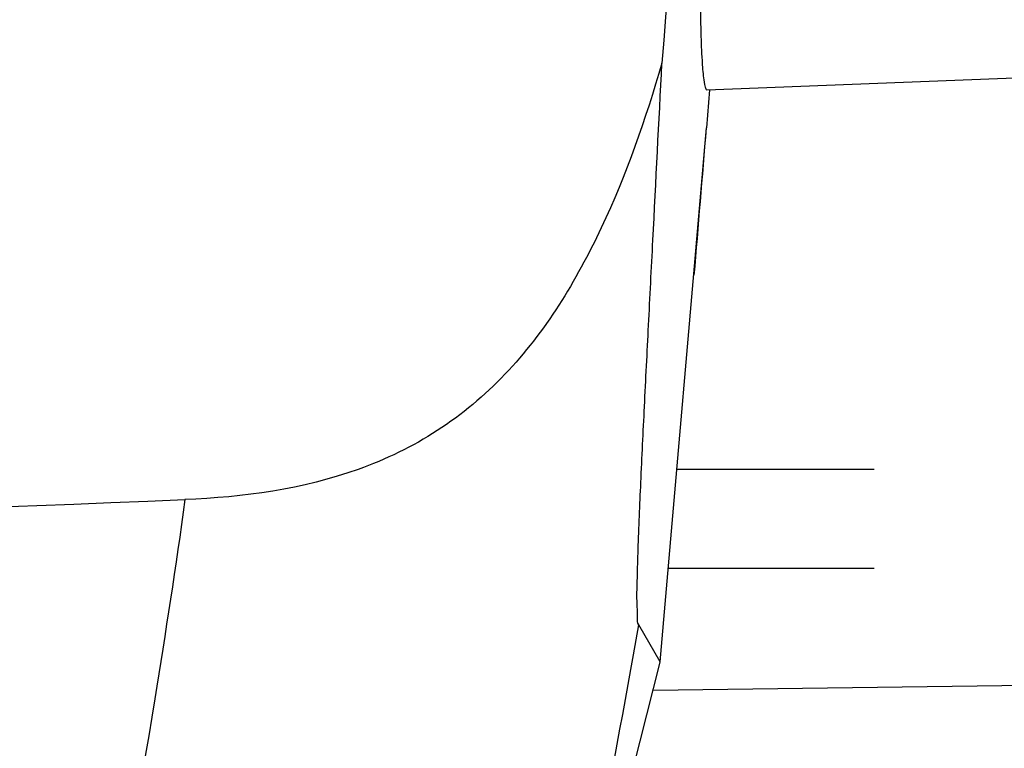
# Model space of a CAD drawing. Header units: millimetres. Extents: x 0 to 4000, y 0 to 3000.
# Tile 34 of 171: x 1482 to 1531, y 373 to 409. Entities that reach past the tile are written whole.
import ezdxf

# ---------------------------------------------------------------- set-up
doc = ezdxf.new("R2010")
doc.units = ezdxf.units.MM
doc.header["$LTSCALE"] = 219.99956
doc.layers.get('0').update_dxf_attribs({"linetype": 'CONTINUOUS'})

msp = doc.modelspace()

# ---------------------------------------------------------------- linework, layer by layer
at = {"color": 7, "linetype": 'CONTINUOUS'}
for p, q in [((1516.495, 405.668), (1516.343, 403.763)), ((1516.495, 405.668), (1516.343, 403.763)), ((1514.023, 376.964), (1516.343, 403.763)), ((1514.861, 386.64), (1524.759, 386.64)), ((1524.759, 381.64), (1514.428, 381.64)), ((1514.022, 376.955), (1512.945, 378.824)), ((1514.019, 376.936), (1514.022, 376.955))]:
    msp.add_line(p, q, dxfattribs=at)
at = {"color": 9, "linetype": 'CONTINUOUS'}
msp.add_line((1513.665, 375.536), (1541.502, 375.913), dxfattribs=at)
at = {"color": 7, "linetype": 'CONTINUOUS'}
for points in [[(1516.364, 405.679), (1532.225, 406.29), (1553.273, 407.262), (1571.297, 408.241)], [(1506.46, 347.609), (1508.896, 356.9), (1511.705, 367.769), (1514.02, 376.944)]]:
    msp.add_lwpolyline(points, dxfattribs=at)
for centre, radius, start, end in [((-170.083, 539.598), 1691.887, 355.143719, 355.394988), ((1430.739, 1798.915), 1415.06, 267.592383, 272.407639)]:
    msp.add_arc(centre, radius, start, end, dxfattribs=at)
for points, knots in [([(1511.271, 703.398), (1515.369, 678.973), (1519.658, 641.97), (1521.363, 592.431), (1520.906, 542.872), (1519.18, 481.028), (1516.057, 431.645), (1514.108, 407.02)], [0, 0, 0, 0, 0.250106, 0.37527, 0.500425, 0.750539, 1, 1, 1, 1]), ([(1518.878, 474.286), (1518.647, 469.533), (1518.173, 460.118), (1517.45, 446.295), (1516.788, 433.432), (1516.294, 422.513), (1516.061, 415.073), (1516.027, 410.773), (1516.05, 408.718), (1516.103, 407.332), (1516.172, 406.376), (1516.246, 405.965), (1516.31, 405.677), (1516.364, 405.679)], [0, 0, 0, 0, 0.207761, 0.411587, 0.604364, 0.770089, 0.888938, 0.929063, 0.958154, 0.978138, 0.990804, 0.997648, 1, 1, 1, 1]), ([(1514.108, 407.02), (1513.287, 404.199), (1511.362, 398.645), (1507.482, 392.238), (1502.94, 388.412), (1497.59, 385.831), (1493.122, 385.227), (1490.184, 385.104)], [0, 0, 0, 0, 0.249893, 0.499372, 0.624582, 0.749881, 1, 1, 1, 1]), ([(1512.945, 378.824), (1512.873, 378.924), (1512.894, 379.358), (1512.843, 380.115), (1512.88, 381.265), (1512.931, 383.243), (1513.058, 386.113), (1513.236, 389.864), (1513.441, 393.917), (1513.736, 399.666), (1513.96, 404.054), (1514.108, 407.02)], [0, 0, 0, 0, 0.013139, 0.042211, 0.083492, 0.133864, 0.253198, 0.388297, 0.533102, 0.684425, 1, 1, 1, 1])]:
    msp.add_open_spline(points, degree=3, knots=knots, dxfattribs=at)
at = {"color": 9, "linetype": 'CONTINUOUS'}
for points, knots in [([(1490.185, 385.104), (1489.717, 381.768), (1487.714, 368.526), (1485.126, 355.372), (1482.856, 345.609)], [0, 0, 0, 0, 0.251579, 1, 1, 1, 1]), ([(1506.276, 347.087), (1506.923, 349.696), (1509.43, 360.213), (1511.558, 370.82), (1512.947, 378.823)], [0, 0, 0, 0, 0.248641, 1, 1, 1, 1])]:
    msp.add_open_spline(points, degree=3, knots=knots, dxfattribs=at)

doc.saveas('drawing.dxf')
